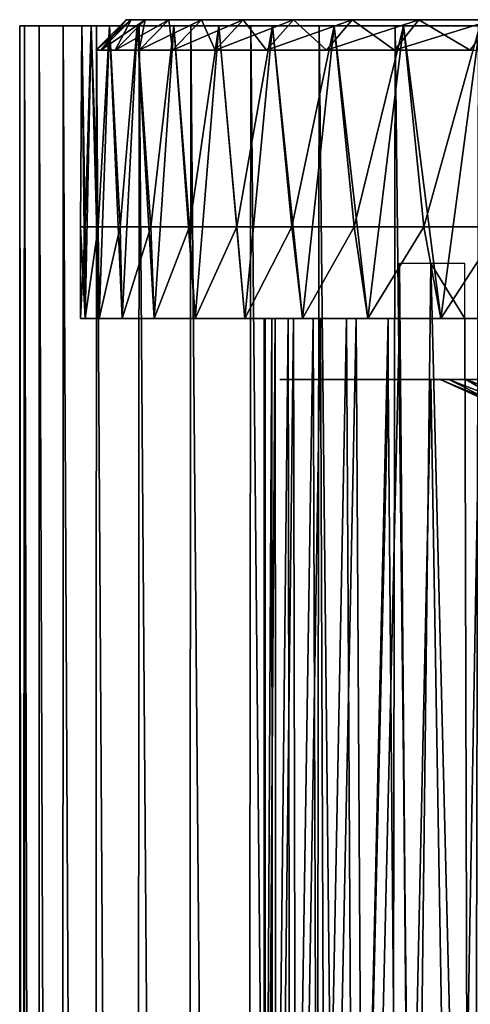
# Model space of a CAD drawing. Header units: millimetres. Extents: x -24 to 50, y -104 to 68.
# Tile 75 of 107: x -24.5 to -17.11, y 52.15 to 68.3. Entities that reach past the tile are written whole.
import ezdxf

# ---------------------------------------------------------------- set-up
doc = ezdxf.new("R2010")
doc.units = ezdxf.units.MM
doc.header["$LTSCALE"] = 65.185185
for name, color, linetype in [('30', 7, 'CONTINUOUS'), ('31', 7, 'CONTINUOUS'), ('32', 7, 'CONTINUOUS'), ('33', 7, 'CONTINUOUS'), ('34', 7, 'CONTINUOUS'), ('35', 7, 'CONTINUOUS'), ('36', 7, 'CONTINUOUS'), ('40', 7, 'CONTINUOUS'), ('57', 7, 'CONTINUOUS'), ('58', 7, 'CONTINUOUS'), ('62', 7, 'CONTINUOUS')]:
    doc.layers.add(name, color=color, linetype=linetype)

msp = doc.modelspace()

# ---------------------------------------------------------------- linework, layer by layer
at = {"layer": '30', "linetype": 'Continuous'}
for points in [[(-16.787, 62.058, -1.469), (-16.851, 62.058), (-17.602, 62.4, -0.785), (-16.787, 62.058, -1.469)], [(-17.46, 62.4, -2.362), (-16.787, 62.058, -1.469), (-17.602, 62.4, -0.785), (-17.46, 62.4, -2.362)], [(-17.602, 62.4, -0.785), (-16.851, 62.058), (-17.601, 62.4, 0.795), (-17.602, 62.4, -0.785)], [(-16.851, 62.058), (-16.787, 62.058, 1.469), (-17.601, 62.4, 0.795), (-16.851, 62.058)], [(-17.601, 62.4, 0.795), (-16.787, 62.058, 1.469), (-17.459, 62.4, 2.372), (-17.601, 62.4, 0.795)], [(-16.595, 62.058, -2.926), (-16.787, 62.058, -1.469), (-17.46, 62.4, -2.362), (-16.595, 62.058, -2.926)], [(-17.178, 62.4, -3.917), (-16.595, 62.058, -2.926), (-17.46, 62.4, -2.362), (-17.178, 62.4, -3.917)], [(-16.787, 62.058, 1.469), (-16.595, 62.058, 2.926), (-17.459, 62.4, 2.372), (-16.787, 62.058, 1.469)], [(-17.459, 62.4, 2.372), (-16.595, 62.058, 2.926), (-17.176, 62.4, 3.928), (-17.459, 62.4, 2.372)], [(-16.277, 62.058, -4.361), (-16.595, 62.058, -2.926), (-17.178, 62.4, -3.917), (-16.277, 62.058, -4.361)], [(-16.758, 62.4, -5.44), (-16.277, 62.058, -4.361), (-17.178, 62.4, -3.917), (-16.758, 62.4, -5.44)], [(-16.595, 62.058, 2.926), (-16.277, 62.058, 4.361), (-17.176, 62.4, 3.928), (-16.595, 62.058, 2.926)], [(-17.176, 62.4, 3.928), (-16.277, 62.058, 4.361), (-16.755, 62.4, 5.451), (-17.176, 62.4, 3.928)]]:
    msp.add_3dface(points, dxfattribs=at)
at = {"layer": '31', "linetype": 'Continuous'}
for points in [[(-17.46, 62.4, -2.362), (-17.602, 62.4, -0.785), (-20.231, 62.4, -0.886), (-17.46, 62.4, -2.362)], [(-20.077, 62.4, -2.642), (-17.46, 62.4, -2.362), (-20.231, 62.4, -0.886), (-20.077, 62.4, -2.642)], [(-17.602, 62.4, -0.785), (-17.601, 62.4, 0.795), (-20.231, 62.4, -0.886), (-17.602, 62.4, -0.785)], [(-17.601, 62.4, 0.795), (-17.459, 62.4, 2.372), (-20.231, 62.4, 0.874), (-17.601, 62.4, 0.795)], [(-20.231, 62.4, -0.886), (-17.601, 62.4, 0.795), (-20.231, 62.4, 0.874), (-20.231, 62.4, -0.886)], [(-20.231, 62.4, 0.874), (-17.459, 62.4, 2.372), (-20.079, 62.4, 2.627), (-20.231, 62.4, 0.874)], [(-17.459, 62.4, 2.372), (-17.176, 62.4, 3.928), (-20.079, 62.4, 2.627), (-17.459, 62.4, 2.372)], [(-20.079, 62.4, 2.627), (-17.176, 62.4, 3.928), (-19.774, 62.4, 4.363), (-20.079, 62.4, 2.627)], [(-17.178, 62.4, -3.917), (-17.46, 62.4, -2.362), (-20.077, 62.4, -2.642), (-17.178, 62.4, -3.917)], [(-19.771, 62.4, -4.377), (-17.178, 62.4, -3.917), (-20.077, 62.4, -2.642), (-19.771, 62.4, -4.377)], [(-17.176, 62.4, 3.928), (-16.755, 62.4, 5.451), (-19.774, 62.4, 4.363), (-17.176, 62.4, 3.928)], [(-19.774, 62.4, 4.363), (-16.755, 62.4, 5.451), (-19.319, 62.4, 6.069), (-19.774, 62.4, 4.363)], [(-16.758, 62.4, -5.44), (-17.178, 62.4, -3.917), (-19.771, 62.4, -4.377), (-16.758, 62.4, -5.44)], [(-19.315, 62.4, -6.083), (-16.758, 62.4, -5.44), (-19.771, 62.4, -4.377), (-19.315, 62.4, -6.083)], [(-16.755, 62.4, 5.451), (-16.199, 62.4, 6.931), (-19.319, 62.4, 6.069), (-16.755, 62.4, 5.451)], [(-19.319, 62.4, 6.069), (-16.199, 62.4, 6.931), (-18.718, 62.4, 7.727), (-19.319, 62.4, 6.069)], [(-16.203, 62.4, -6.92), (-16.758, 62.4, -5.44), (-19.315, 62.4, -6.083), (-16.203, 62.4, -6.92)], [(-18.712, 62.4, -7.74), (-16.203, 62.4, -6.92), (-19.315, 62.4, -6.083), (-18.712, 62.4, -7.74)], [(-18.878, 62.4, 10.07), (-13.774, 62.4, 10.986), (-18.883, 62.4, 10.18), (-18.878, 62.4, 10.07)], [(-18.883, 62.4, 10.18), (-13.774, 62.4, 10.986), (-18.865, 62.4, 10.288), (-18.883, 62.4, 10.18)], [(-18.848, 62.4, 9.963), (-13.774, 62.4, 10.986), (-18.878, 62.4, 10.07), (-18.848, 62.4, 9.963)], [(-18.865, 62.4, 10.288), (-13.774, 62.4, 10.986), (-18.822, 62.4, 10.391), (-18.865, 62.4, 10.288)], [(-18.796, 62.4, 9.866), (-13.774, 62.4, 10.986), (-18.848, 62.4, 9.963), (-18.796, 62.4, 9.866)], [(-18.822, 62.4, 10.391), (-13.774, 62.4, 10.986), (-18.722, 62.4, 10.571), (-18.822, 62.4, 10.391)], [(-18.724, 62.4, 9.783), (-13.774, 62.4, 10.986), (-18.796, 62.4, 9.866), (-18.724, 62.4, 9.783)], [(-18.634, 62.4, 9.717), (-13.774, 62.4, 10.986), (-18.724, 62.4, 9.783), (-18.634, 62.4, 9.717)], [(-18.722, 62.4, 10.571), (-13.774, 62.4, 10.986), (-18.62, 62.4, 10.75), (-18.722, 62.4, 10.571)], [(-16.199, 62.4, 6.931), (-15.513, 62.4, 8.353), (-18.718, 62.4, 7.727), (-16.199, 62.4, 6.931)], [(-18.718, 62.4, 7.727), (-15.513, 62.4, 8.353), (-17.971, 62.4, 9.334), (-18.718, 62.4, 7.727)], [(-15.519, 62.4, -8.342), (-16.203, 62.4, -6.92), (-18.712, 62.4, -7.74), (-15.519, 62.4, -8.342)], [(-17.968, 62.4, -9.338), (-15.519, 62.4, -8.342), (-18.712, 62.4, -7.74), (-17.968, 62.4, -9.338)], [(-14.704, 62.4, 9.708), (-13.774, 62.4, 10.986), (-18.634, 62.4, 9.717), (-14.704, 62.4, 9.708)], [(-17.971, 62.4, 9.334), (-14.704, 62.4, 9.708), (-18.634, 62.4, 9.717), (-17.971, 62.4, 9.334)], [(-18.62, 62.4, 10.75), (-13.774, 62.4, 10.986), (-17.071, 62.4, 10.892), (-18.62, 62.4, 10.75)], [(-18.517, 62.4, 10.926), (-18.62, 62.4, 10.75), (-17.071, 62.4, 10.892), (-18.517, 62.4, 10.926)], [(-18.413, 62.4, 11.101), (-18.517, 62.4, 10.926), (-17.734, 62.4, 11.276), (-18.413, 62.4, 11.101)], [(-17.734, 62.4, 11.276), (-18.517, 62.4, 10.926), (-17.071, 62.4, 10.892), (-17.734, 62.4, 11.276)], [(-18.345, 62.4, 11.189), (-18.413, 62.4, 11.101), (-17.734, 62.4, 11.276), (-18.345, 62.4, 11.189)], [(-18.26, 62.4, 11.26), (-18.345, 62.4, 11.189), (-17.734, 62.4, 11.276), (-18.26, 62.4, 11.26)], [(-18.162, 62.4, 11.31), (-18.26, 62.4, 11.26), (-17.734, 62.4, 11.276), (-18.162, 62.4, 11.31)], [(-18.055, 62.4, 11.338), (-18.162, 62.4, 11.31), (-17.837, 62.4, 11.32), (-18.055, 62.4, 11.338)], [(-17.837, 62.4, 11.32), (-18.162, 62.4, 11.31), (-17.734, 62.4, 11.276), (-17.837, 62.4, 11.32)], [(-17.945, 62.4, 11.341), (-18.055, 62.4, 11.338), (-17.837, 62.4, 11.32), (-17.945, 62.4, 11.341)], [(-15.513, 62.4, 8.353), (-14.704, 62.4, 9.708), (-17.971, 62.4, 9.334), (-15.513, 62.4, 8.353)], [(-14.711, 62.4, -9.697), (-15.519, 62.4, -8.342), (-17.968, 62.4, -9.338), (-14.711, 62.4, -9.697)], [(-17.086, 62.4, -10.869), (-14.711, 62.4, -9.697), (-17.968, 62.4, -9.338), (-17.086, 62.4, -10.869)]]:
    msp.add_3dface(points, dxfattribs=at)
at = {"layer": '32', "color": 250, "linetype": 'Continuous', "true_color": 0x1c1c1c}
for points in [[(-22.672, 68.3, 1.879), (22.75, 68.3), (-22.75, 68.3), (-22.672, 68.3, 1.879)], [(-22.75, 68.3), (22.75, 68.3), (22.672, 68.3, -1.879), (-22.75, 68.3)], [(-22.672, 68.3, -1.879), (-22.75, 68.3), (22.672, 68.3, -1.879), (-22.672, 68.3, -1.879)], [(22.672, 68.3, 1.879), (22.75, 68.3), (-22.672, 68.3, 1.879), (22.672, 68.3, 1.879)], [(-22.44, 68.3, 3.744), (22.672, 68.3, 1.879), (-22.672, 68.3, 1.879), (-22.44, 68.3, 3.744)], [(-22.44, 68.3, -3.744), (-22.672, 68.3, -1.879), (22.44, 68.3, -3.744), (-22.44, 68.3, -3.744)], [(22.44, 68.3, -3.744), (-22.672, 68.3, -1.879), (22.672, 68.3, -1.879), (22.44, 68.3, -3.744)], [(22.44, 68.3, 3.744), (22.672, 68.3, 1.879), (-22.44, 68.3, 3.744), (22.44, 68.3, 3.744)], [(-22.054, 68.3, 5.585), (22.44, 68.3, 3.744), (-22.44, 68.3, 3.744), (-22.054, 68.3, 5.585)], [(-22.054, 68.3, -5.585), (-22.44, 68.3, -3.744), (22.054, 68.3, -5.585), (-22.054, 68.3, -5.585)], [(22.054, 68.3, -5.585), (-22.44, 68.3, -3.744), (22.44, 68.3, -3.744), (22.054, 68.3, -5.585)], [(22.054, 68.3, 5.585), (22.44, 68.3, 3.744), (-22.054, 68.3, 5.585), (22.054, 68.3, 5.585)], [(-21.517, 68.3, 7.387), (22.054, 68.3, 5.585), (-22.054, 68.3, 5.585), (-21.517, 68.3, 7.387)], [(-21.517, 68.3, -7.387), (-22.054, 68.3, -5.585), (21.517, 68.3, -7.387), (-21.517, 68.3, -7.387)], [(21.517, 68.3, -7.387), (-22.054, 68.3, -5.585), (22.054, 68.3, -5.585), (21.517, 68.3, -7.387)], [(21.517, 68.3, 7.387), (22.054, 68.3, 5.585), (-21.517, 68.3, 7.387), (21.517, 68.3, 7.387)], [(-20.834, 68.3, 9.139), (21.517, 68.3, 7.387), (-21.517, 68.3, 7.387), (-20.834, 68.3, 9.139)], [(-20.834, 68.3, -9.139), (-21.517, 68.3, -7.387), (20.834, 68.3, -9.139), (-20.834, 68.3, -9.139)], [(20.834, 68.3, -9.139), (-21.517, 68.3, -7.387), (21.517, 68.3, -7.387), (20.834, 68.3, -9.139)], [(20.834, 68.3, 9.139), (21.517, 68.3, 7.387), (-20.834, 68.3, 9.139), (20.834, 68.3, 9.139)], [(-20.008, 68.3, 10.828), (20.834, 68.3, 9.139), (-20.834, 68.3, 9.139), (-20.008, 68.3, 10.828)], [(-20.008, 68.3, -10.828), (-20.834, 68.3, -9.139), (20.008, 68.3, -10.828), (-20.008, 68.3, -10.828)], [(20.008, 68.3, -10.828), (-20.834, 68.3, -9.139), (20.834, 68.3, -9.139), (20.008, 68.3, -10.828)], [(20.008, 68.3, 10.828), (20.834, 68.3, 9.139), (-20.008, 68.3, 10.828), (20.008, 68.3, 10.828)], [(-19.046, 68.3, 12.443), (20.008, 68.3, 10.828), (-20.008, 68.3, 10.828), (-19.046, 68.3, 12.443)], [(-19.046, 68.3, -12.443), (-20.008, 68.3, -10.828), (19.046, 68.3, -12.443), (-19.046, 68.3, -12.443)], [(19.046, 68.3, -12.443), (-20.008, 68.3, -10.828), (20.008, 68.3, -10.828), (19.046, 68.3, -12.443)], [(19.046, 68.3, 12.443), (20.008, 68.3, 10.828), (-19.046, 68.3, 12.443), (19.046, 68.3, 12.443)], [(-17.953, 68.3, 13.973), (19.046, 68.3, 12.443), (-19.046, 68.3, 12.443), (-17.953, 68.3, 13.973)], [(-17.953, 68.3, -13.973), (-19.046, 68.3, -12.443), (17.953, 68.3, -13.973), (-17.953, 68.3, -13.973)], [(17.953, 68.3, -13.973), (-19.046, 68.3, -12.443), (19.046, 68.3, -12.443), (17.953, 68.3, -13.973)], [(17.953, 68.3, 13.973), (19.046, 68.3, 12.443), (-17.953, 68.3, 13.973), (17.953, 68.3, 13.973)], [(-16.738, 68.3, 15.408), (17.953, 68.3, 13.973), (-17.953, 68.3, 13.973), (-16.738, 68.3, 15.408)], [(-16.738, 68.3, -15.408), (-17.953, 68.3, -13.973), (16.738, 68.3, -15.408), (-16.738, 68.3, -15.408)], [(16.738, 68.3, -15.408), (-17.953, 68.3, -13.973), (17.953, 68.3, -13.973), (16.738, 68.3, -15.408)]]:
    msp.add_3dface(points, dxfattribs=at)
at = {"layer": '33', "color": 250, "linetype": 'Continuous', "true_color": 0x1c1c1c}
for points in [[(-23.171, 67.8, 1.92), (-22.75, 68.3), (-23.25, 67.8), (-23.171, 67.8, 1.92)], [(-22.672, 68.3, 1.879), (-22.75, 68.3), (-23.171, 67.8, 1.92), (-22.672, 68.3, 1.879)], [(-22.933, 67.8, 3.827), (-22.672, 68.3, 1.879), (-23.171, 67.8, 1.92), (-22.933, 67.8, 3.827)], [(-22.44, 68.3, 3.744), (-22.672, 68.3, 1.879), (-22.933, 67.8, 3.827), (-22.44, 68.3, 3.744)], [(-22.539, 67.8, 5.708), (-22.44, 68.3, 3.744), (-22.933, 67.8, 3.827), (-22.539, 67.8, 5.708)], [(-22.054, 68.3, 5.585), (-22.44, 68.3, 3.744), (-22.539, 67.8, 5.708), (-22.054, 68.3, 5.585)], [(-21.99, 67.8, 7.549), (-22.054, 68.3, 5.585), (-22.539, 67.8, 5.708), (-21.99, 67.8, 7.549)], [(-21.517, 68.3, 7.387), (-22.054, 68.3, 5.585), (-21.99, 67.8, 7.549), (-21.517, 68.3, 7.387)], [(-21.292, 67.8, 9.339), (-21.517, 68.3, 7.387), (-21.99, 67.8, 7.549), (-21.292, 67.8, 9.339)], [(-20.834, 68.3, 9.139), (-21.517, 68.3, 7.387), (-21.292, 67.8, 9.339), (-20.834, 68.3, 9.139)], [(-20.448, 67.8, 11.066), (-20.834, 68.3, 9.139), (-21.292, 67.8, 9.339), (-20.448, 67.8, 11.066)], [(-20.008, 68.3, 10.828), (-20.834, 68.3, 9.139), (-20.448, 67.8, 11.066), (-20.008, 68.3, 10.828)], [(-19.464, 67.8, 12.717), (-20.008, 68.3, 10.828), (-20.448, 67.8, 11.066), (-19.464, 67.8, 12.717)], [(-19.046, 68.3, 12.443), (-20.008, 68.3, 10.828), (-19.464, 67.8, 12.717), (-19.046, 68.3, 12.443)], [(-18.348, 67.8, 14.28), (-19.046, 68.3, 12.443), (-19.464, 67.8, 12.717), (-18.348, 67.8, 14.28)], [(-17.953, 68.3, 13.973), (-19.046, 68.3, 12.443), (-18.348, 67.8, 14.28), (-17.953, 68.3, 13.973)], [(-17.106, 67.8, 15.747), (-17.953, 68.3, 13.973), (-18.348, 67.8, 14.28), (-17.106, 67.8, 15.747)], [(-16.738, 68.3, 15.408), (-17.953, 68.3, 13.973), (-17.106, 67.8, 15.747), (-16.738, 68.3, 15.408)], [(-15.747, 67.8, 17.106), (-16.738, 68.3, 15.408), (-17.106, 67.8, 15.747), (-15.747, 67.8, 17.106)]]:
    msp.add_3dface(points, dxfattribs=at)
at = {"layer": '34', "color": 250, "linetype": 'Continuous', "true_color": 0x1c1c1c}
for points in [[(-22.75, 68.3), (-22.672, 68.3, -1.879), (-23.25, 67.8), (-22.75, 68.3)], [(-23.25, 67.8), (-22.672, 68.3, -1.879), (-23.171, 67.8, -1.92), (-23.25, 67.8)], [(-22.672, 68.3, -1.879), (-22.44, 68.3, -3.744), (-23.171, 67.8, -1.92), (-22.672, 68.3, -1.879)], [(-23.171, 67.8, -1.92), (-22.44, 68.3, -3.744), (-22.933, 67.8, -3.827), (-23.171, 67.8, -1.92)], [(-22.44, 68.3, -3.744), (-22.054, 68.3, -5.585), (-22.933, 67.8, -3.827), (-22.44, 68.3, -3.744)], [(-22.933, 67.8, -3.827), (-22.054, 68.3, -5.585), (-22.539, 67.8, -5.708), (-22.933, 67.8, -3.827)], [(-22.054, 68.3, -5.585), (-21.517, 68.3, -7.387), (-22.539, 67.8, -5.708), (-22.054, 68.3, -5.585)], [(-22.539, 67.8, -5.708), (-21.517, 68.3, -7.387), (-21.99, 67.8, -7.549), (-22.539, 67.8, -5.708)], [(-21.517, 68.3, -7.387), (-20.834, 68.3, -9.139), (-21.99, 67.8, -7.549), (-21.517, 68.3, -7.387)], [(-21.99, 67.8, -7.549), (-20.834, 68.3, -9.139), (-21.292, 67.8, -9.339), (-21.99, 67.8, -7.549)], [(-20.834, 68.3, -9.139), (-20.008, 68.3, -10.828), (-21.292, 67.8, -9.339), (-20.834, 68.3, -9.139)], [(-21.292, 67.8, -9.339), (-20.008, 68.3, -10.828), (-20.448, 67.8, -11.066), (-21.292, 67.8, -9.339)], [(-20.008, 68.3, -10.828), (-19.046, 68.3, -12.443), (-20.448, 67.8, -11.066), (-20.008, 68.3, -10.828)], [(-20.448, 67.8, -11.066), (-19.046, 68.3, -12.443), (-19.464, 67.8, -12.717), (-20.448, 67.8, -11.066)], [(-19.046, 68.3, -12.443), (-17.953, 68.3, -13.973), (-19.464, 67.8, -12.717), (-19.046, 68.3, -12.443)], [(-19.464, 67.8, -12.717), (-17.953, 68.3, -13.973), (-18.348, 67.8, -14.28), (-19.464, 67.8, -12.717)], [(-17.953, 68.3, -13.973), (-16.738, 68.3, -15.408), (-18.348, 67.8, -14.28), (-17.953, 68.3, -13.973)], [(-18.348, 67.8, -14.28), (-16.738, 68.3, -15.408), (-17.106, 67.8, -15.747), (-18.348, 67.8, -14.28)]]:
    msp.add_3dface(points, dxfattribs=at)
at = {"layer": '35', "color": 7, "linetype": 'Continuous'}
for points in [[(-24.5, 68.2), (-24.421, 68.2, -1.971), (-24.5, -34), (-24.5, 68.2)], [(-24.5, -34), (-24.421, 68.2, -1.971), (-24.423, -34, -1.942), (-24.5, -34)], [(-24.423, -34, -1.942), (-24.421, 68.2, -1.971), (-24.192, -34, -3.872), (-24.423, -34, -1.942)], [(-24.421, 68.2, -1.971), (-24.183, 68.2, -3.93), (-24.192, -34, -3.872), (-24.421, 68.2, -1.971)], [(-24.192, -34, -3.872), (-24.183, 68.2, -3.93), (-23.809, -34, -5.778), (-24.192, -34, -3.872)], [(-24.183, 68.2, -3.93), (-23.788, 68.2, -5.863), (-23.809, -34, -5.778), (-24.183, 68.2, -3.93)], [(-23.809, -34, -5.778), (-23.788, 68.2, -5.863), (-23.276, -34, -7.647), (-23.809, -34, -5.778)], [(-23.788, 68.2, -5.863), (-23.239, 68.2, -7.758), (-23.276, -34, -7.647), (-23.788, 68.2, -5.863)], [(-23.276, -34, -7.647), (-23.239, 68.2, -7.758), (-22.597, -34, -9.468), (-23.276, -34, -7.647)], [(-23.239, 68.2, -7.758), (-22.539, 68.2, -9.603), (-22.597, -34, -9.468), (-23.239, 68.2, -7.758)], [(-22.597, -34, -9.468), (-22.539, 68.2, -9.603), (-21.775, -34, -11.229), (-22.597, -34, -9.468)], [(-22.539, 68.2, -9.603), (-21.694, 68.2, -11.386), (-21.775, -34, -11.229), (-22.539, 68.2, -9.603)], [(-21.775, -34, -11.229), (-21.694, 68.2, -11.386), (-20.816, -34, -12.92), (-21.775, -34, -11.229)], [(-21.694, 68.2, -11.386), (-20.707, 68.2, -13.094), (-20.816, -34, -12.92), (-21.694, 68.2, -11.386)], [(-20.816, -34, -12.92), (-20.707, 68.2, -13.094), (-19.727, -34, -14.529), (-20.816, -34, -12.92)], [(-20.707, 68.2, -13.094), (-19.586, 68.2, -14.718), (-19.727, -34, -14.529), (-20.707, 68.2, -13.094)], [(-19.727, -34, -14.529), (-19.586, 68.2, -14.718), (-18.513, -34, -16.047), (-19.727, -34, -14.529)], [(-19.586, 68.2, -14.718), (-18.339, 68.2, -16.246), (-18.513, -34, -16.047), (-19.586, 68.2, -14.718)], [(-18.513, -34, -16.047), (-18.339, 68.2, -16.246), (-17.183, -34, -17.464), (-18.513, -34, -16.047)], [(-18.339, 68.2, -16.246), (-16.972, 68.2, -17.669), (-17.183, -34, -17.464), (-18.339, 68.2, -16.246)], [(-17.183, -34, -17.464), (-16.972, 68.2, -17.669), (-15.744, -34, -18.772), (-17.183, -34, -17.464)]]:
    msp.add_3dface(points, dxfattribs=at)
at = {"layer": '36', "color": 7, "linetype": 'Continuous'}
for points in [[(-24.5, 68.2), (-24.5, -34), (-24.423, -34, 1.942), (-24.5, 68.2)], [(-24.421, 68.2, 1.971), (-24.5, 68.2), (-24.423, -34, 1.942), (-24.421, 68.2, 1.971)], [(-24.192, -34, 3.872), (-24.421, 68.2, 1.971), (-24.423, -34, 1.942), (-24.192, -34, 3.872)], [(-24.183, 68.2, 3.93), (-24.421, 68.2, 1.971), (-24.192, -34, 3.872), (-24.183, 68.2, 3.93)], [(-23.809, -34, 5.778), (-24.183, 68.2, 3.93), (-24.192, -34, 3.872), (-23.809, -34, 5.778)], [(-23.788, 68.2, 5.863), (-24.183, 68.2, 3.93), (-23.809, -34, 5.778), (-23.788, 68.2, 5.863)], [(-23.276, -34, 7.647), (-23.788, 68.2, 5.863), (-23.809, -34, 5.778), (-23.276, -34, 7.647)], [(-23.239, 68.2, 7.758), (-23.788, 68.2, 5.863), (-23.276, -34, 7.647), (-23.239, 68.2, 7.758)], [(-22.597, -34, 9.468), (-23.239, 68.2, 7.758), (-23.276, -34, 7.647), (-22.597, -34, 9.468)], [(-22.539, 68.2, 9.603), (-23.239, 68.2, 7.758), (-22.597, -34, 9.468), (-22.539, 68.2, 9.603)], [(-21.775, -34, 11.229), (-22.539, 68.2, 9.603), (-22.597, -34, 9.468), (-21.775, -34, 11.229)], [(-21.694, 68.2, 11.386), (-22.539, 68.2, 9.603), (-21.775, -34, 11.229), (-21.694, 68.2, 11.386)], [(-20.816, -34, 12.92), (-21.694, 68.2, 11.386), (-21.775, -34, 11.229), (-20.816, -34, 12.92)], [(-20.707, 68.2, 13.094), (-21.694, 68.2, 11.386), (-20.816, -34, 12.92), (-20.707, 68.2, 13.094)], [(-19.727, -34, 14.529), (-20.707, 68.2, 13.094), (-20.816, -34, 12.92), (-19.727, -34, 14.529)], [(-19.586, 68.2, 14.718), (-20.707, 68.2, 13.094), (-19.727, -34, 14.529), (-19.586, 68.2, 14.718)], [(-18.513, -34, 16.047), (-19.586, 68.2, 14.718), (-19.727, -34, 14.529), (-18.513, -34, 16.047)], [(-18.339, 68.2, 16.246), (-19.586, 68.2, 14.718), (-18.513, -34, 16.047), (-18.339, 68.2, 16.246)], [(-17.183, -34, 17.464), (-18.339, 68.2, 16.246), (-18.513, -34, 16.047), (-17.183, -34, 17.464)], [(-16.972, 68.2, 17.669), (-18.339, 68.2, 16.246), (-17.183, -34, 17.464), (-16.972, 68.2, 17.669)], [(-15.744, -34, 18.772), (-16.972, 68.2, 17.669), (-17.183, -34, 17.464), (-15.744, -34, 18.772)]]:
    msp.add_3dface(points, dxfattribs=at)
at = {"layer": '40', "color": 7, "linetype": 'Continuous'}
for points in [[(-18.266, 63.4, -9.307), (-18.051, 39.2, -9.716), (-18.266, 64.3, -9.307), (-18.266, 63.4, -9.307)], [(-18.266, 64.3, -9.307), (-18.051, 39.2, -9.716), (-17.754, 64.3, -10.25), (-18.266, 64.3, -9.307)], [(-18.051, 39.2, -9.716), (-17.13, 39.2, -11.262), (-17.754, 64.3, -10.25), (-18.051, 39.2, -9.716)], [(-17.754, 64.3, -10.25), (-17.13, 39.2, -11.262), (-17.193, 63.4, -11.165), (-17.754, 64.3, -10.25)], [(-17.193, 64.3, -11.165), (-17.754, 64.3, -10.25), (-17.193, 63.4, -11.165), (-17.193, 64.3, -11.165)], [(-20.489, 39.2, 0.683), (-20.47, 39.2, -1.117), (-20.49, 63.4, 0.645), (-20.489, 39.2, 0.683)], [(-20.49, 63.4, 0.645), (-20.47, 39.2, -1.117), (-20.472, 63.4, -1.072), (-20.49, 63.4, 0.645)], [(-20.364, 63.4, 2.357), (-20.489, 39.2, 0.683), (-20.49, 63.4, 0.645), (-20.364, 63.4, 2.357)], [(-20.35, 39.2, 2.478), (-20.489, 39.2, 0.683), (-20.364, 63.4, 2.357), (-20.35, 39.2, 2.478)], [(-20.472, 63.4, -1.072), (-20.47, 39.2, -1.117), (-20.31, 63.4, -2.782), (-20.472, 63.4, -1.072)], [(-20.47, 39.2, -1.117), (-20.293, 39.2, -2.909), (-20.31, 63.4, -2.782), (-20.47, 39.2, -1.117)], [(-20.095, 63.4, 4.053), (-20.35, 39.2, 2.478), (-20.364, 63.4, 2.357), (-20.095, 63.4, 4.053)], [(-20.054, 39.2, 4.253), (-20.35, 39.2, 2.478), (-20.095, 63.4, 4.053), (-20.054, 39.2, 4.253)], [(-20.31, 63.4, -2.782), (-20.293, 39.2, -2.909), (-20.006, 63.4, -4.472), (-20.31, 63.4, -2.782)], [(-20.293, 39.2, -2.909), (-19.959, 39.2, -4.678), (-20.006, 63.4, -4.472), (-20.293, 39.2, -2.909)], [(-19.686, 63.4, 5.72), (-20.054, 39.2, 4.253), (-20.095, 63.4, 4.053), (-19.686, 63.4, 5.72)], [(-19.603, 39.2, 5.996), (-20.054, 39.2, 4.253), (-19.686, 63.4, 5.72), (-19.603, 39.2, 5.996)], [(-20.006, 63.4, -4.472), (-19.959, 39.2, -4.678), (-19.562, 63.4, -6.13), (-20.006, 63.4, -4.472)], [(-19.959, 39.2, -4.678), (-19.472, 39.2, -6.411), (-19.562, 63.4, -6.13), (-19.959, 39.2, -4.678)], [(-19.138, 63.4, 7.348), (-19.603, 39.2, 5.996), (-19.686, 63.4, 5.72), (-19.138, 63.4, 7.348)], [(-19.002, 39.2, 7.693), (-19.603, 39.2, 5.996), (-19.138, 63.4, 7.348), (-19.002, 39.2, 7.693)], [(-19.562, 63.4, -6.13), (-19.472, 39.2, -6.411), (-18.98, 63.4, -7.746), (-19.562, 63.4, -6.13)], [(-19.472, 39.2, -6.411), (-18.834, 39.2, -8.095), (-18.98, 63.4, -7.746), (-19.472, 39.2, -6.411)], [(-18.456, 63.4, 8.923), (-19.002, 39.2, 7.693), (-19.138, 63.4, 7.348), (-18.456, 63.4, 8.923)], [(-18.456, 62.4, 8.923), (-19.002, 39.2, 7.693), (-18.456, 63.4, 8.923), (-18.456, 62.4, 8.923)], [(-18.98, 63.4, -7.746), (-18.834, 39.2, -8.095), (-18.266, 63.4, -9.307), (-18.98, 63.4, -7.746)], [(-18.834, 39.2, -8.095), (-18.051, 39.2, -9.716), (-18.266, 63.4, -9.307), (-18.834, 39.2, -8.095)], [(-17.193, 63.4, -11.165), (-17.13, 39.2, -11.262), (-16.198, 63.4, -12.565), (-17.193, 63.4, -11.165)], [(-17.13, 39.2, -11.262), (-16.075, 39.2, -12.721), (-16.198, 63.4, -12.565), (-17.13, 39.2, -11.262)], [(-18.254, 39.2, 9.33), (-19.002, 39.2, 7.693), (-18.456, 62.4, 8.923), (-18.254, 39.2, 9.33)], [(-17.754, 62.4, 10.25), (-18.254, 39.2, 9.33), (-18.456, 62.4, 8.923), (-17.754, 62.4, 10.25)], [(-17.365, 39.2, 10.896), (-18.254, 39.2, 9.33), (-17.754, 62.4, 10.25), (-17.365, 39.2, 10.896)], [(-16.956, 62.4, 11.522), (-17.365, 39.2, 10.896), (-17.754, 62.4, 10.25), (-16.956, 62.4, 11.522)], [(-16.342, 39.2, 12.377), (-17.365, 39.2, 10.896), (-16.956, 62.4, 11.522), (-16.342, 39.2, 12.377)]]:
    msp.add_3dface(points, dxfattribs=at)
at = {"layer": '57', "color": 7, "linetype": 'Continuous'}
for points in [[(-23.5, 64.9), (-23.428, 64.9, 1.844), (-23.5, 63.4), (-23.5, 64.9)], [(-23.5, 63.4), (-23.428, 64.9, 1.844), (-23.424, 63.4, 1.891), (-23.5, 63.4)], [(-23.428, 64.9, 1.844), (-23.211, 64.9, 3.676), (-23.424, 63.4, 1.891), (-23.428, 64.9, 1.844)], [(-23.424, 63.4, 1.891), (-23.211, 64.9, 3.676), (-23.196, 63.4, 3.77), (-23.424, 63.4, 1.891)], [(-23.211, 64.9, 3.676), (-22.851, 64.9, 5.486), (-23.196, 63.4, 3.77), (-23.211, 64.9, 3.676)], [(-23.196, 63.4, 3.77), (-22.851, 64.9, 5.486), (-22.817, 63.4, 5.624), (-23.196, 63.4, 3.77)], [(-22.851, 64.9, 5.486), (-22.35, 64.9, 7.262), (-22.817, 63.4, 5.624), (-22.851, 64.9, 5.486)], [(-22.817, 63.4, 5.624), (-22.35, 64.9, 7.262), (-22.291, 63.4, 7.442), (-22.817, 63.4, 5.624)], [(-22.35, 64.9, 7.262), (-21.711, 64.9, 8.993), (-22.291, 63.4, 7.442), (-22.35, 64.9, 7.262)], [(-22.291, 63.4, 7.442), (-21.711, 64.9, 8.993), (-21.62, 63.4, 9.211), (-22.291, 63.4, 7.442)], [(-21.711, 64.9, 8.993), (-20.939, 64.9, 10.669), (-21.62, 63.4, 9.211), (-21.711, 64.9, 8.993)], [(-21.62, 63.4, 9.211), (-20.939, 64.9, 10.669), (-20.808, 63.4, 10.921), (-21.62, 63.4, 9.211)], [(-20.939, 64.9, 10.669), (-20.037, 64.9, 12.279), (-20.808, 63.4, 10.921), (-20.939, 64.9, 10.669)], [(-20.808, 63.4, 10.921), (-20.037, 64.9, 12.279), (-19.862, 63.4, 12.56), (-20.808, 63.4, 10.921)], [(-20.037, 64.9, 12.279), (-19.012, 64.9, 13.813), (-19.862, 63.4, 12.56), (-20.037, 64.9, 12.279)], [(-19.862, 63.4, 12.56), (-19.012, 64.9, 13.813), (-18.787, 63.4, 14.117), (-19.862, 63.4, 12.56)], [(-19.012, 64.9, 13.813), (-17.87, 64.9, 15.262), (-18.787, 63.4, 14.117), (-19.012, 64.9, 13.813)], [(-18.787, 63.4, 14.117), (-17.87, 64.9, 15.262), (-17.59, 63.4, 15.583), (-18.787, 63.4, 14.117)], [(-17.87, 64.9, 15.262), (-16.617, 64.9, 16.617), (-17.59, 63.4, 15.583), (-17.87, 64.9, 15.262)], [(-17.59, 63.4, 15.583), (-16.617, 64.9, 16.617), (-16.279, 63.4, 16.948), (-17.59, 63.4, 15.583)]]:
    msp.add_3dface(points, dxfattribs=at)
at = {"layer": '58', "color": 7, "linetype": 'Continuous'}
for points in [[(-23.428, 64.9, 1.844), (-23.5, 64.9), (-23.481, 68.2, 0.946), (-23.428, 64.9, 1.844)], [(-23.481, 68.2, 0.946), (-23.5, 64.9), (-23.481, 68.2, -0.946), (-23.481, 68.2, 0.946)], [(-23.481, 68.2, -0.946), (-23.5, 64.9), (-23.424, 63.4, -1.891), (-23.481, 68.2, -0.946)], [(-23.329, 68.2, 2.833), (-23.428, 64.9, 1.844), (-23.481, 68.2, 0.946), (-23.329, 68.2, 2.833)], [(-23.329, 68.2, -2.833), (-23.481, 68.2, -0.946), (-23.424, 63.4, -1.891), (-23.329, 68.2, -2.833)], [(-23.211, 64.9, 3.676), (-23.428, 64.9, 1.844), (-23.329, 68.2, 2.833), (-23.211, 64.9, 3.676)], [(-23.196, 63.4, -3.77), (-23.329, 68.2, -2.833), (-23.424, 63.4, -1.891), (-23.196, 63.4, -3.77)], [(-23.025, 68.2, 4.701), (-23.211, 64.9, 3.676), (-23.329, 68.2, 2.833), (-23.025, 68.2, 4.701)], [(-23.025, 68.2, -4.701), (-23.329, 68.2, -2.833), (-23.196, 63.4, -3.77), (-23.025, 68.2, -4.701)], [(-22.851, 64.9, 5.486), (-23.211, 64.9, 3.676), (-23.025, 68.2, 4.701), (-22.851, 64.9, 5.486)], [(-22.817, 63.4, -5.624), (-23.025, 68.2, -4.701), (-23.196, 63.4, -3.77), (-22.817, 63.4, -5.624)], [(-22.572, 68.2, 6.538), (-22.851, 64.9, 5.486), (-23.025, 68.2, 4.701), (-22.572, 68.2, 6.538)], [(-22.572, 68.2, -6.538), (-23.025, 68.2, -4.701), (-22.817, 63.4, -5.624), (-22.572, 68.2, -6.538)], [(-22.35, 64.9, 7.262), (-22.851, 64.9, 5.486), (-22.572, 68.2, 6.538), (-22.35, 64.9, 7.262)], [(-22.291, 63.4, -7.442), (-22.572, 68.2, -6.538), (-22.817, 63.4, -5.624), (-22.291, 63.4, -7.442)], [(-21.973, 68.2, 8.333), (-22.35, 64.9, 7.262), (-22.572, 68.2, 6.538), (-21.973, 68.2, 8.333)], [(-21.973, 68.2, -8.333), (-22.572, 68.2, -6.538), (-22.291, 63.4, -7.442), (-21.973, 68.2, -8.333)], [(-21.711, 64.9, 8.993), (-22.35, 64.9, 7.262), (-21.973, 68.2, 8.333), (-21.711, 64.9, 8.993)], [(-21.62, 63.4, -9.211), (-21.973, 68.2, -8.333), (-22.291, 63.4, -7.442), (-21.62, 63.4, -9.211)], [(-21.231, 68.2, 10.074), (-21.711, 64.9, 8.993), (-21.973, 68.2, 8.333), (-21.231, 68.2, 10.074)], [(-21.231, 68.2, -10.074), (-21.973, 68.2, -8.333), (-21.62, 63.4, -9.211), (-21.231, 68.2, -10.074)], [(-20.939, 64.9, 10.669), (-21.711, 64.9, 8.993), (-21.231, 68.2, 10.074), (-20.939, 64.9, 10.669)], [(-20.808, 63.4, -10.921), (-21.231, 68.2, -10.074), (-21.62, 63.4, -9.211), (-20.808, 63.4, -10.921)], [(-20.352, 68.2, 11.75), (-20.939, 64.9, 10.669), (-21.231, 68.2, 10.074), (-20.352, 68.2, 11.75)], [(-20.352, 68.2, -11.75), (-21.231, 68.2, -10.074), (-20.808, 63.4, -10.921), (-20.352, 68.2, -11.75)], [(-20.037, 64.9, 12.279), (-20.939, 64.9, 10.669), (-20.352, 68.2, 11.75), (-20.037, 64.9, 12.279)], [(-19.862, 63.4, -12.56), (-20.352, 68.2, -11.75), (-20.808, 63.4, -10.921), (-19.862, 63.4, -12.56)], [(-19.34, 68.2, 13.35), (-20.037, 64.9, 12.279), (-20.352, 68.2, 11.75), (-19.34, 68.2, 13.35)], [(-19.34, 68.2, -13.35), (-20.352, 68.2, -11.75), (-19.862, 63.4, -12.56), (-19.34, 68.2, -13.35)], [(-19.012, 64.9, 13.813), (-20.037, 64.9, 12.279), (-19.34, 68.2, 13.35), (-19.012, 64.9, 13.813)], [(-18.787, 63.4, -14.117), (-19.34, 68.2, -13.35), (-19.862, 63.4, -12.56), (-18.787, 63.4, -14.117)], [(-18.203, 68.2, 14.862), (-19.012, 64.9, 13.813), (-19.34, 68.2, 13.35), (-18.203, 68.2, 14.862)], [(-18.203, 68.2, -14.862), (-19.34, 68.2, -13.35), (-18.787, 63.4, -14.117), (-18.203, 68.2, -14.862)], [(-17.87, 64.9, 15.262), (-19.012, 64.9, 13.813), (-18.203, 68.2, 14.862), (-17.87, 64.9, 15.262)], [(-17.59, 63.4, -15.583), (-18.203, 68.2, -14.862), (-18.787, 63.4, -14.117), (-17.59, 63.4, -15.583)], [(-16.948, 68.2, 16.279), (-17.87, 64.9, 15.262), (-18.203, 68.2, 14.862), (-16.948, 68.2, 16.279)], [(-16.948, 68.2, -16.279), (-18.203, 68.2, -14.862), (-17.59, 63.4, -15.583), (-16.948, 68.2, -16.279)], [(-16.617, 64.9, 16.617), (-17.87, 64.9, 15.262), (-16.948, 68.2, 16.279), (-16.617, 64.9, 16.617)], [(-16.279, 63.4, -16.948), (-16.948, 68.2, -16.279), (-17.59, 63.4, -15.583), (-16.279, 63.4, -16.948)], [(-23.5, 64.9), (-23.5, 63.4), (-23.424, 63.4, -1.891), (-23.5, 64.9)]]:
    msp.add_3dface(points, dxfattribs=at)
at = {"layer": '62', "color": 7, "linetype": 'Continuous'}
for points in [[(-24.421, 68.2, -1.971), (-24.5, 68.2), (-23.481, 68.2, -0.946), (-24.421, 68.2, -1.971)], [(-24.5, 68.2), (-24.421, 68.2, 1.971), (-23.481, 68.2, 0.946), (-24.5, 68.2)], [(-24.5, 68.2), (-23.481, 68.2, 0.946), (-23.481, 68.2, -0.946), (-24.5, 68.2)], [(-24.183, 68.2, -3.93), (-24.421, 68.2, -1.971), (-23.329, 68.2, -2.833), (-24.183, 68.2, -3.93)], [(-24.421, 68.2, -1.971), (-23.481, 68.2, -0.946), (-23.329, 68.2, -2.833), (-24.421, 68.2, -1.971)], [(-24.421, 68.2, 1.971), (-24.183, 68.2, 3.93), (-23.329, 68.2, 2.833), (-24.421, 68.2, 1.971)], [(-24.421, 68.2, 1.971), (-23.329, 68.2, 2.833), (-23.481, 68.2, 0.946), (-24.421, 68.2, 1.971)], [(-23.788, 68.2, -5.863), (-24.183, 68.2, -3.93), (-23.025, 68.2, -4.701), (-23.788, 68.2, -5.863)], [(-24.183, 68.2, -3.93), (-23.329, 68.2, -2.833), (-23.025, 68.2, -4.701), (-24.183, 68.2, -3.93)], [(-24.183, 68.2, 3.93), (-23.788, 68.2, 5.863), (-23.025, 68.2, 4.701), (-24.183, 68.2, 3.93)], [(-24.183, 68.2, 3.93), (-23.025, 68.2, 4.701), (-23.329, 68.2, 2.833), (-24.183, 68.2, 3.93)], [(-23.239, 68.2, -7.758), (-23.788, 68.2, -5.863), (-22.572, 68.2, -6.538), (-23.239, 68.2, -7.758)], [(-23.788, 68.2, -5.863), (-23.025, 68.2, -4.701), (-22.572, 68.2, -6.538), (-23.788, 68.2, -5.863)], [(-23.788, 68.2, 5.863), (-23.239, 68.2, 7.758), (-22.572, 68.2, 6.538), (-23.788, 68.2, 5.863)], [(-23.788, 68.2, 5.863), (-22.572, 68.2, 6.538), (-23.025, 68.2, 4.701), (-23.788, 68.2, 5.863)], [(-22.539, 68.2, -9.603), (-23.239, 68.2, -7.758), (-21.973, 68.2, -8.333), (-22.539, 68.2, -9.603)], [(-23.239, 68.2, -7.758), (-22.572, 68.2, -6.538), (-21.973, 68.2, -8.333), (-23.239, 68.2, -7.758)], [(-23.239, 68.2, 7.758), (-22.539, 68.2, 9.603), (-21.973, 68.2, 8.333), (-23.239, 68.2, 7.758)], [(-23.239, 68.2, 7.758), (-21.973, 68.2, 8.333), (-22.572, 68.2, 6.538), (-23.239, 68.2, 7.758)], [(-21.694, 68.2, -11.386), (-22.539, 68.2, -9.603), (-21.231, 68.2, -10.074), (-21.694, 68.2, -11.386)], [(-22.539, 68.2, -9.603), (-21.973, 68.2, -8.333), (-21.231, 68.2, -10.074), (-22.539, 68.2, -9.603)], [(-22.539, 68.2, 9.603), (-21.694, 68.2, 11.386), (-21.231, 68.2, 10.074), (-22.539, 68.2, 9.603)], [(-22.539, 68.2, 9.603), (-21.231, 68.2, 10.074), (-21.973, 68.2, 8.333), (-22.539, 68.2, 9.603)], [(-20.707, 68.2, -13.094), (-21.694, 68.2, -11.386), (-20.352, 68.2, -11.75), (-20.707, 68.2, -13.094)], [(-21.694, 68.2, -11.386), (-21.231, 68.2, -10.074), (-20.352, 68.2, -11.75), (-21.694, 68.2, -11.386)], [(-21.694, 68.2, 11.386), (-20.707, 68.2, 13.094), (-20.352, 68.2, 11.75), (-21.694, 68.2, 11.386)], [(-21.694, 68.2, 11.386), (-20.352, 68.2, 11.75), (-21.231, 68.2, 10.074), (-21.694, 68.2, 11.386)], [(-19.586, 68.2, -14.718), (-20.707, 68.2, -13.094), (-19.34, 68.2, -13.35), (-19.586, 68.2, -14.718)], [(-20.707, 68.2, -13.094), (-20.352, 68.2, -11.75), (-19.34, 68.2, -13.35), (-20.707, 68.2, -13.094)], [(-20.707, 68.2, 13.094), (-19.586, 68.2, 14.718), (-19.34, 68.2, 13.35), (-20.707, 68.2, 13.094)], [(-20.707, 68.2, 13.094), (-19.34, 68.2, 13.35), (-20.352, 68.2, 11.75), (-20.707, 68.2, 13.094)], [(-18.339, 68.2, -16.246), (-19.586, 68.2, -14.718), (-18.203, 68.2, -14.862), (-18.339, 68.2, -16.246)], [(-19.586, 68.2, -14.718), (-19.34, 68.2, -13.35), (-18.203, 68.2, -14.862), (-19.586, 68.2, -14.718)], [(-19.586, 68.2, 14.718), (-18.339, 68.2, 16.246), (-18.203, 68.2, 14.862), (-19.586, 68.2, 14.718)], [(-19.586, 68.2, 14.718), (-18.203, 68.2, 14.862), (-19.34, 68.2, 13.35), (-19.586, 68.2, 14.718)], [(-16.972, 68.2, -17.669), (-18.339, 68.2, -16.246), (-15.583, 68.2, -17.59), (-16.972, 68.2, -17.669)], [(-18.339, 68.2, -16.246), (-18.203, 68.2, -14.862), (-16.948, 68.2, -16.279), (-18.339, 68.2, -16.246)], [(-18.339, 68.2, -16.246), (-16.948, 68.2, -16.279), (-15.583, 68.2, -17.59), (-18.339, 68.2, -16.246)], [(-18.339, 68.2, 16.246), (-16.972, 68.2, 17.669), (-16.948, 68.2, 16.279), (-18.339, 68.2, 16.246)], [(-18.339, 68.2, 16.246), (-16.948, 68.2, 16.279), (-18.203, 68.2, 14.862), (-18.339, 68.2, 16.246)]]:
    msp.add_3dface(points, dxfattribs=at)

doc.saveas('drawing.dxf')
